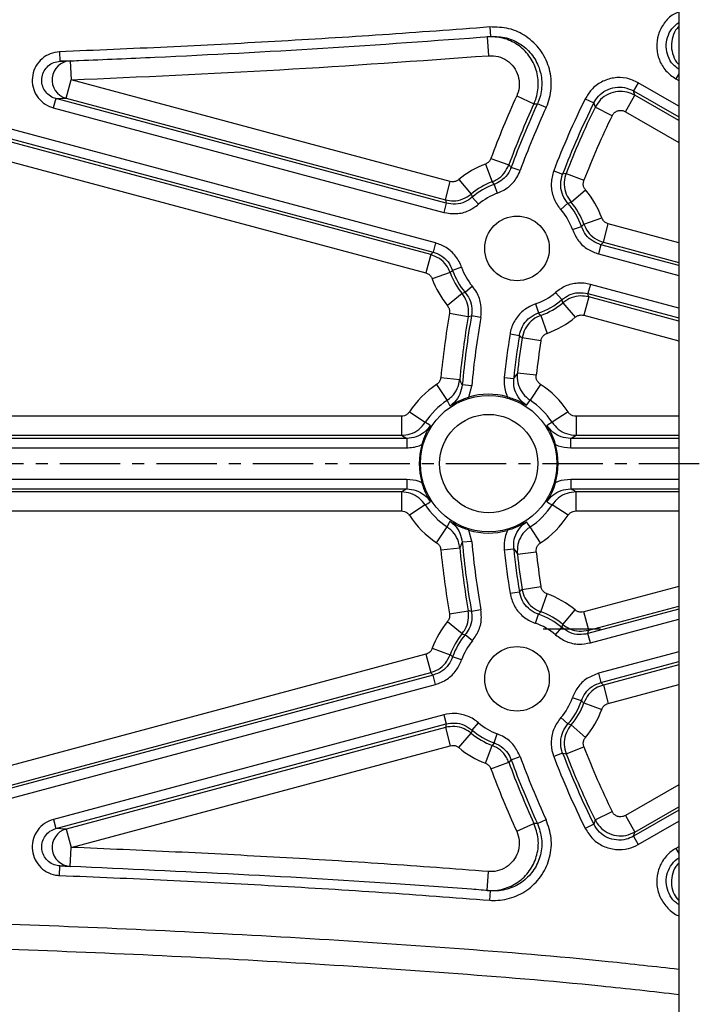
# Model space of a CAD drawing. Header units: millimetres. Extents: x 7590 to 10884, y -1862 to 419.
# Tile 71 of 83: x 8602 to 8674, y -67 to 37. Entities that reach past the tile are written whole.
import ezdxf

# ---------------------------------------------------------------- set-up
doc = ezdxf.new("R2010")
doc.units = ezdxf.units.MM
doc.header["$PDSIZE"] = -1
doc.linetypes.add('CENTER', pattern=[10.16, 6.35, -1.27, 1.27, -1.27])
doc.styles.get("Standard").update_dxf_attribs({"font": 'times.ttf'})
doc.dimstyles.new('ISO-25', dxfattribs={"dimtxt": 18, "dimasz": 15, "dimexe": 1.25, "dimexo": 0.625, "dimtad": 1, "dimtoh": 1, "dimtxsty": 'Standard', "dimcen": 2.5, "dimadec": 0, "dimazin": 0, "dimtfac": 1, "dimtmove": 0, "dimatfit": 3, "dimfxl": 1, "dimarcsym": 0})

# ---------------------------------------------------------------- blocks, each defined once
blk = doc.blocks.new('*D183')
at = {"color": 0, "lineweight": -2}
for p, q in [((8708.33, -55.17), (8720.99, -47.12)), ((8695.67, -63.21), (8690.61, -66.43)), ((8608.62, -118.54), (8677.95, -74.48)), ((8475.79, -118.54), (8608.62, -118.54))]:
    blk.add_line(p, q, dxfattribs=at)
at = {"color": 0}
for points in [[(8706.99, -53.06), (8709.67, -57.28), (8695.67, -63.21)], [(8679.29, -76.59), (8676.61, -72.37), (8690.61, -66.43)]]:
    blk.add_solid(points, dxfattribs=at)
at = {"layer": 'Defpoints', "color": 0}
for p in [(8695.67, -63.21), (8690.61, -66.43)]:
    blk.add_point(p, dxfattribs=at)
at = {"color": 0, "insert": (8541.89, -100.16), "char_height": 18, "attachment_point": 5}
blk.add_mtext('∅6{\\fTimes New Roman|b0|i0|c1|p18;H7({\\H0.7x;\\S+0.012^ 0;})}', dxfattribs=at)

msp = doc.modelspace()

# ---------------------------------------------------------------- linework, layer by layer
at = {"color": 7, "lineweight": 25}
for p, q in [((8671.642, 50.678), (8671.642, -70.322)), ((8651.756, 36.124), (8651.835, 35.127)), ((8651.835, 35.127), (8651.468, 35.098)), ((8651.468, 35.098), (8651.626, 33.105)), ((8606.472, 33.516), (8606.512, 32.517)), ((8646.044, 13.405), (8574.585, 32.552)), ((8607.596, 32.561), (8606.512, 32.517)), ((8607.596, 32.561), (8607.677, 30.562)), ((8645.537, 12.171), (8573.308, 31.525)), ((8574.464, 31.55), (8645.786, 12.439)), ((8607.159, 28.63), (8607.677, 30.562)), ((8647.599, 19.865), (8607.677, 30.562)), ((8667.393, 30.263), (8666.893, 29.397)), ((8573.065, 29.52), (8645.02, 10.239)), ((8606.073, 28.587), (8605.814, 27.621)), ((8647.162, 17.577), (8606.073, 28.587)), ((8607.159, 28.63), (8647.081, 17.933)), ((8654.59, 28.866), (8656.409, 28.034)), ((8656.409, 28.034), (8656.774, 28.054)), ((8657.682, 27.637), (8656.774, 28.054)), ((8661.811, 28.578), (8662.707, 28.133)), ((8666.03, 27.213), (8667.03, 28.945)), ((8605.814, 27.621), (8646.903, 16.611)), ((8664.633, 26.788), (8662.838, 27.67)), ((8651.882, 22.295), (8653.759, 21.604)), ((8651.295, 21.704), (8651.997, 19.831)), ((8654.951, 21.012), (8654.012, 21.356)), ((8658.488, 20.993), (8659.422, 20.636)), ((8647.081, 17.933), (8647.599, 19.865)), ((8648.503, 20.067), (8649.794, 18.54)), ((8659.796, 20.708), (8661.662, 19.99)), ((8652.208, 19.564), (8652.545, 18.623)), ((8660.314, 17.683), (8661.835, 18.982)), ((8649.913, 18.216), (8650.571, 17.463)), ((8647.162, 17.577), (8646.903, 16.611)), ((8659.232, 16.911), (8659.98, 17.575)), ((8661.664, 15.359), (8663.546, 16.037)), ((8660.453, 14.815), (8661.399, 15.138)), ((8663.71, 13.478), (8664.228, 15.409)), ((8646.044, 13.405), (8645.786, 12.439)), ((8663.462, 13.21), (8663.203, 12.244)), ((8645.537, 12.171), (8645.02, 10.239)), ((8648.794, 10.834), (8647.848, 10.511)), ((8647.583, 10.29), (8645.702, 9.612)), ((8649.924, 8.842), (8649.162, 8.196)), ((8662.344, 9.038), (8662.085, 8.072)), ((8648.846, 8.07), (8647.301, 6.799)), ((8658.677, 8.186), (8659.335, 7.433)), ((8662.166, 7.716), (8661.648, 5.784)), ((8656.571, 6.981), (8656.887, 6.032)), ((8659.453, 7.109), (8660.744, 5.582)), ((8647.514, 5.994), (8649.485, 5.654)), ((8650.813, 5.569), (8649.828, 5.741)), ((8657.122, 5.771), (8657.79, 3.886)), ((8653.886, 3.818), (8654.873, 3.66)), ((8657.136, 3.099), (8655.161, 3.411)), ((8646.602, -0.765), (8648.592, -0.96)), ((8653.28, -0.745), (8654.275, -0.85)), ((8656.646, -0.531), (8654.659, -0.307)), ((8646.157, -1.502), (8647.258, -3.172)), ((8649.857, -1.631), (8648.862, -1.54)), ((8649.558, -2.824), (8649.857, -1.631)), ((8657.093, -1.48), (8655.999, -3.154)), ((8642.452, -4.84), (8583.736, -4.84)), ((8642.452, -4.84), (8642.452, -6.84)), ((8643.291, -4.385), (8644.966, -5.476)), ((8659.994, -4.385), (8658.318, -5.476)), ((8660.832, -4.84), (8660.832, -6.84)), ((8643.013, -7.163), (8583.568, -7.163)), ((8583.736, -6.84), (8642.452, -6.84)), ((8643.013, -7.163), (8643.013, -8.163)), ((8660.271, -8.163), (8660.271, -7.163)), ((8583.568, -8.163), (8643.013, -8.163)), ((8643.013, -11.482), (8583.568, -11.482)), ((8643.013, -11.482), (8643.013, -12.482)), ((8660.271, -11.482), (8660.271, -12.482)), ((8583.568, -12.482), (8643.013, -12.482)), ((8642.452, -12.805), (8583.736, -12.805)), ((8642.452, -12.805), (8642.452, -14.805)), ((8660.832, -14.805), (8660.832, -12.805)), ((8644.966, -14.168), (8643.291, -15.259)), ((8659.994, -15.259), (8658.318, -14.168)), ((8583.736, -14.805), (8642.452, -14.805)), ((8646.157, -18.142), (8647.258, -16.473)), ((8657.093, -18.165), (8655.999, -16.491)), ((8649.857, -18.013), (8649.558, -16.82)), ((8649.857, -18.013), (8648.862, -18.105)), ((8646.602, -18.88), (8648.592, -18.685)), ((8653.28, -18.9), (8654.275, -18.795)), ((8654.659, -19.338), (8656.646, -19.114)), ((8655.161, -23.055), (8657.136, -22.744)), ((8653.886, -23.462), (8654.873, -23.304)), ((8657.122, -25.416), (8657.79, -23.531)), ((8647.514, -25.638), (8649.485, -25.298)), ((8650.813, -25.214), (8649.828, -25.386)), ((8656.571, -26.625), (8656.887, -25.677)), ((8659.453, -26.754), (8660.744, -25.226)), ((8662.166, -27.36), (8661.648, -25.428)), ((8647.301, -26.444), (8648.846, -27.714)), ((8649.924, -28.487), (8649.162, -27.84)), ((8658.677, -27.831), (8659.335, -27.078)), ((8662.344, -28.682), (8662.085, -27.716)), ((8645.02, -29.884), (8573.066, -49.164)), ((8645.02, -29.884), (8645.537, -31.816)), ((8645.702, -29.257), (8647.583, -29.934)), ((8648.794, -30.478), (8647.848, -30.155)), ((8573.308, -51.169), (8645.537, -31.816)), ((8645.786, -32.084), (8574.465, -51.194)), ((8646.044, -33.05), (8645.786, -32.084)), ((8663.203, -31.888), (8663.462, -32.854)), ((8574.586, -52.197), (8646.044, -33.05)), ((8663.71, -33.122), (8664.228, -35.054)), ((8661.399, -34.782), (8660.453, -34.459)), ((8661.664, -35.004), (8663.546, -35.681)), ((8646.903, -36.256), (8605.815, -47.265)), ((8646.903, -36.256), (8647.162, -37.222)), ((8606.073, -48.231), (8647.162, -37.222)), ((8649.913, -37.86), (8650.571, -37.107)), ((8659.98, -37.219), (8659.232, -36.556)), ((8647.081, -37.578), (8607.159, -48.275)), ((8647.081, -37.578), (8647.599, -39.51)), ((8648.503, -39.712), (8649.794, -38.184)), ((8652.208, -39.209), (8652.545, -38.267)), ((8660.314, -37.328), (8661.835, -38.626)), ((8607.677, -50.207), (8647.599, -39.51)), ((8651.295, -41.348), (8651.997, -39.475)), ((8659.422, -40.281), (8658.488, -40.638)), ((8659.796, -40.353), (8661.662, -39.635)), ((8651.882, -41.939), (8653.759, -41.248)), ((8654.012, -41.001), (8654.951, -40.657)), ((8662.838, -47.314), (8664.633, -46.432)), ((8605.815, -47.265), (8606.073, -48.231)), ((8656.774, -47.699), (8657.682, -47.281)), ((8666.03, -46.857), (8667.03, -48.589)), ((8607.159, -48.275), (8607.677, -50.207)), ((8654.59, -48.51), (8656.409, -47.678)), ((8656.774, -47.699), (8656.409, -47.678)), ((8662.707, -47.778), (8661.811, -48.222)), ((8666.893, -49.041), (8667.393, -49.907)), ((8607.596, -52.205), (8607.677, -50.207)), ((8606.473, -53.161), (8606.512, -52.162)), ((8606.512, -52.162), (8607.596, -52.205)), ((8651.468, -54.743), (8651.626, -52.749)), ((8651.468, -54.743), (8651.835, -54.772)), ((8651.756, -55.769), (8651.835, -54.772))]:
    msp.add_line(p, q, dxfattribs=at)
at = {"color": 8, "lineweight": 25}
for p, q in [((8671.642, 31.205), (8671.331, 30.667)), ((8671.642, 27.81), (8667.393, 30.263)), ((8671.331, 30.667), (8671.642, 30.488)), ((8666.893, 29.397), (8671.642, 26.655)), ((8671.642, 26.282), (8667.03, 28.945)), ((8666.03, 27.213), (8671.642, 23.973)), ((8671.642, 13.423), (8664.228, 15.409)), ((8663.71, 13.478), (8671.642, 11.352)), ((8671.642, 11.018), (8663.462, 13.21)), ((8663.203, 12.244), (8671.642, 9.982)), ((8671.642, 6.546), (8662.344, 9.038)), ((8662.085, 8.072), (8671.642, 5.511)), ((8671.642, 5.176), (8662.166, 7.716)), ((8661.648, 5.784), (8671.642, 3.106)), ((8671.642, -4.84), (8660.832, -4.84)), ((8671.642, -7.163), (8660.271, -7.163)), ((8660.832, -6.84), (8671.642, -6.84)), ((8660.271, -8.163), (8671.642, -8.163)), ((8671.642, -11.482), (8660.271, -11.482)), ((8660.271, -12.482), (8671.642, -12.482)), ((8671.642, -12.805), (8660.832, -12.805)), ((8660.832, -14.805), (8671.642, -14.805)), ((8671.642, -22.75), (8661.648, -25.428)), ((8662.166, -27.36), (8671.642, -24.821)), ((8671.642, -25.155), (8662.085, -27.716)), ((8662.344, -28.682), (8671.642, -26.191)), ((8671.642, -29.627), (8663.203, -31.888)), ((8663.462, -32.854), (8671.642, -30.662)), ((8671.642, -30.997), (8663.71, -33.122)), ((8664.228, -35.054), (8671.642, -33.067)), ((8671.642, -43.617), (8666.03, -46.857)), ((8671.642, -46.3), (8666.893, -49.041)), ((8667.03, -48.589), (8671.642, -45.927)), ((8667.393, -49.907), (8671.642, -47.454)), ((8671.642, -50.132), (8671.332, -50.312)), ((8671.332, -50.312), (8671.642, -50.849))]:
    msp.add_line(p, q, dxfattribs=at)
at = {"linetype": 'CENTER'}
msp.add_line((8139.142, -9.822), (8922.207, -9.822), dxfattribs=at)
at = {"color": 7, "lineweight": 25, "flags": 128}
for points in [[(8667.03, 28.945), (8666.963, 29.165), (8666.893, 29.397)], [(8606.073, 28.587), (8606.62, 28.609), (8607.159, 28.63)], [(8651.997, 19.831), (8652.071, 19.738), (8652.208, 19.564)], [(8659.796, 20.708), (8659.6, 20.671), (8659.422, 20.636)], [(8647.081, 17.933), (8647.122, 17.75), (8647.162, 17.577)], [(8659.98, 17.575), (8660.099, 17.614), (8660.314, 17.683)], [(8663.462, 13.21), (8663.592, 13.349), (8663.71, 13.478)], [(8645.786, 12.439), (8645.656, 12.3), (8645.537, 12.171)], [(8649.162, 8.196), (8649.049, 8.15), (8648.846, 8.07)], [(8662.166, 7.716), (8662.125, 7.898), (8662.085, 8.072)], [(8649.485, 5.654), (8649.656, 5.697), (8649.828, 5.741)], [(8657.122, 5.771), (8657.04, 5.862), (8656.887, 6.032)], [(8654.873, 3.66), (8655.026, 3.527), (8655.161, 3.411)], [(8648.862, -1.54), (8648.722, -1.241), (8648.592, -0.96)], [(8647.258, -3.172), (8647.366, -3.388), (8647.551, -3.753)], [(8655.625, -3.682), (8655.76, -3.491), (8655.999, -3.154)], [(8642.452, -6.84), (8642.756, -7.014), (8642.935, -7.117), (8643.013, -7.163)], [(8660.271, -7.163), (8660.568, -6.992), (8660.832, -6.84)], [(8643.013, -12.482), (8642.716, -12.653), (8642.452, -12.805)], [(8660.832, -12.805), (8660.528, -12.63), (8660.428, -12.572), (8660.271, -12.482)], [(8647.551, -15.891), (8647.445, -16.101), (8647.258, -16.473)], [(8655.999, -16.491), (8655.86, -16.295), (8655.625, -15.962)], [(8654.275, -18.795), (8654.481, -19.087), (8654.659, -19.338)], [(8655.161, -23.055), (8655.01, -23.185), (8654.873, -23.304)], [(8656.887, -25.677), (8656.97, -25.583), (8657.122, -25.416)], [(8648.846, -27.714), (8648.956, -27.758), (8649.162, -27.84)], [(8662.085, -27.716), (8662.128, -27.53), (8662.166, -27.36)], [(8663.71, -33.122), (8663.583, -32.984), (8663.462, -32.854)], [(8647.162, -37.222), (8647.12, -37.407), (8647.081, -37.578)], [(8660.314, -37.328), (8660.198, -37.291), (8659.98, -37.219)], [(8652.208, -39.209), (8652.133, -39.304), (8651.997, -39.475)], [(8659.422, -40.281), (8659.62, -40.319), (8659.796, -40.353)], [(8653.759, -41.248), (8653.885, -41.125), (8654.012, -41.001)], [(8607.159, -48.275), (8606.62, -48.253), (8606.073, -48.231)], [(8666.893, -49.041), (8666.963, -48.81), (8667.03, -48.589)]]:
    msp.add_lwpolyline(points, dxfattribs=at)
at = {"color": 7, "lineweight": 25}
for centre, radius in [((8654.624, 12.824), 3.4), ((8651.642, -9.822), 7.179), ((8651.642, -9.822), 5.179), ((8654.624, -32.469), 3.4)]:
    msp.add_circle(centre, radius, dxfattribs=at)
for centre, radius, start, end in [((8607.677, 30.562), 2, 92.33831, 254.97717), ((8739.142, -9.822), 92.983, 155.41274, 159.79341), ((8739.142, -9.822), 90.983, 155.41274, 159.79341), ((8739.142, -9.822), 90.66, 155.30489, 159.8848), ((8739.142, -9.822), 86.34, 153.59251, 159.08978), ((8739.142, -9.822), 85.34, 153.59251, 159.08978), ((8890.557, 92.498), 236.767, 195.77442, 195.89101), ((8739.142, -9.822), 89.66, 155.30489, 159.8848), ((8739.142, -9.822), 85.017, 153.83289, 158.95441), ((8739.142, -9.822), 83.017, 153.83289, 158.95441), ((8654.624, 12.824), 9.483, 110.55065, 130.19979), ((8614.24, -19.134), 56.756, 45.51257, 45.87005), ((8654.624, 12.824), 7.483, 110.55065, 130.19979), ((8654.624, 12.824), 7.16, 109.71979, 131.14706), ((8654.624, 12.824), 9.483, 19.80021, 40.49117), ((8672.694, 26.753), 24.329, 199.73097, 200.54357), ((8654.624, 12.824), 6.16, 109.71979, 131.14706), ((8654.624, 12.824), 7.483, 19.80021, 40.49117), ((8654.624, 12.824), 6.16, 18.85294, 41.56921), ((8654.624, 12.824), 7.16, 18.85294, 41.56921), ((8645.904, 33.964), 24.383, 309.45734, 310.26813), ((8663.343, -8.315), 24.383, 129.45734, 130.26813), ((8654.624, 12.824), 7.16, 198.85294, 220.28021), ((8654.624, 12.824), 6.16, 198.85294, 220.28021), ((8654.624, 12.824), 9.483, 199.80021, 219.44935), ((8654.624, 12.824), 7.483, 199.80021, 219.44935), ((8654.624, 12.824), 6.16, 288.43079, 311.14706), ((8654.624, 12.824), 7.16, 288.43079, 311.14706), ((8636.553, -1.104), 24.329, 19.73097, 20.54357), ((8654.624, 12.824), 7.483, 289.50883, 310.19979), ((8739.142, -9.822), 92.983, 170.20659, 174.40996), ((8739.142, -9.822), 90.983, 170.20659, 174.40996), ((8739.142, -9.822), 90.66, 170.1152, 174.75819), ((8739.142, -9.822), 89.66, 170.1152, 174.75819), ((8654.624, 12.824), 9.483, 289.50883, 310.19979), ((8739.142, -9.822), 86.34, 170.91022, 173.96486), ((8739.142, -9.822), 85.34, 170.91022, 173.96486), ((8739.142, -9.822), 85.017, 171.04559, 173.57385), ((8739.142, -9.822), 83.017, 171.04559, 173.57385), ((8735.97, -58.283), 99.863, 144.51056, 144.89214), ((8651.642, -9.822), 9.965, 123.39636, 146.93512), ((8651.642, -9.822), 9.965, 33.06488, 56.83964), ((8651.642, -9.822), 7.302, 74.42824, 106.58372), ((8651.642, -9.822), 7.966, 123.39636, 146.93512), ((8651.642, -9.822), 7.966, 33.06488, 56.83964), ((8465.142, -307.155), 351.208, 59.09612, 59.20172), ((8839.346, -309.171), 353.556, 120.79863, 120.90353), ((8651.642, -9.822), 7.302, 164.13872, 195.86128), ((8651.642, -9.822), 7.302, 344.13872, 15.86128), ((8463.938, 289.527), 353.556, 300.79863, 300.90353), ((8651.642, -9.822), 7.966, 213.06488, 236.60364), ((8651.642, -9.822), 7.966, 303.16036, 326.93512), ((8838.142, 287.511), 351.208, 239.09612, 239.20172), ((8651.642, -9.822), 9.965, 213.06488, 236.60364), ((8651.642, -9.822), 9.965, 303.16036, 326.93512), ((8651.642, -9.822), 7.302, 253.41628, 285.57176), ((8750.878, -65.873), 112.646, 154.90919, 155.23452), ((8739.142, -9.822), 90.66, 185.24181, 189.8848), ((8739.142, -9.822), 89.66, 185.24181, 189.8848), ((8739.142, -9.822), 92.983, 185.59004, 189.79341), ((8739.142, -9.822), 90.983, 185.59004, 189.79341), ((8739.142, -9.822), 86.34, 186.03514, 189.08978), ((8739.142, -9.822), 85.34, 186.03514, 189.08978), ((8739.142, -9.822), 85.017, 186.42615, 188.95441), ((8739.142, -9.822), 83.017, 186.42615, 188.95441), ((8654.624, -32.469), 9.483, 49.80021, 70.49117), ((8635.63, -80.337), 56.756, 75.51257, 75.87005), ((8654.624, -32.469), 7.16, 48.85294, 71.56921), ((8654.624, -32.469), 7.483, 49.80021, 70.49117), ((8654.624, -32.469), 9.483, 140.55065, 160.19979), ((8654.624, -32.469), 6.16, 48.85294, 71.56921), ((8636.502, -18.522), 24.383, 339.45734, 340.26813), ((8654.624, -32.469), 7.483, 140.55065, 160.19979), ((8654.624, -32.469), 7.16, 139.71979, 161.14706), ((8654.624, -32.469), 6.16, 139.71979, 161.14706), ((8663.309, -11.371), 24.329, 229.73097, 230.54357), ((8678.017, -1.951), 44.123, 222.59762, 223.0721), ((8654.624, -32.469), 6.16, 318.43079, 341.14706), ((8654.624, -32.469), 7.16, 318.43079, 341.14706), ((8654.624, -32.469), 7.483, 319.50883, 340.19979), ((8645.938, -53.567), 24.329, 49.73097, 50.54357), ((8654.624, -32.469), 9.483, 319.50883, 340.19979), ((8654.624, -32.469), 6.16, 228.85294, 250.28021), ((8672.745, -46.416), 24.383, 159.45734, 160.26813), ((8654.624, -32.469), 7.483, 229.80021, 249.44935), ((8654.624, -32.469), 7.16, 228.85294, 250.28021), ((8654.624, -32.469), 9.483, 229.80021, 249.44935), ((8739.142, -9.822), 85.34, 200.91022, 206.40749), ((8739.142, -9.822), 85.017, 201.04559, 206.16711), ((8739.142, -9.822), 83.017, 201.04559, 206.16711), ((8739.142, -9.822), 90.983, 200.20659, 204.58713), ((8739.142, -9.822), 90.66, 200.1152, 204.69497), ((8739.142, -9.822), 89.66, 200.1152, 204.69497), ((8739.142, -9.822), 86.34, 200.91022, 206.40749), ((8739.142, -9.822), 92.983, 200.20659, 204.58713), ((8890.508, -112.129), 236.716, 164.10898, 164.22559), ((8607.678, -50.207), 2, 105.02282, 267.66096)]:
    msp.add_arc(centre, radius, start, end, dxfattribs=at)
at = {"color": 8, "lineweight": 25}
for points, knots in [([(8671.642, 37.695), (8671.455, 37.62), (8670.849, 37.378), (8670.067, 36.55), (8669.438, 35.349), (8669.257, 33.986), (8669.537, 32.653), (8670.229, 31.457), (8670.964, 30.93), (8671.331, 30.667)], [0, 0, 0, 0, 0.0695455, 0.2246246, 0.3796919, 0.5347571, 0.6898308, 0.8449156, 1, 1, 1, 1]), ([(8671.332, -50.312), (8671.167, -50.417), (8670.624, -50.763), (8669.886, -51.602), (8669.358, -52.862), (8669.281, -54.227), (8669.656, -55.553), (8670.462, -56.629), (8671.184, -57.265), (8671.629, -57.39), (8671.642, -57.394)], [0, 0, 0, 0, 0.0674076, 0.2220227, 0.3766343, 0.5312533, 0.6858872, 0.840537, 0.9951945, 1, 1, 1, 1]), ([(8671.642, -63.057), (8669.174, -62.775), (8661.318, -61.881), (8648.031, -60.814), (8626.383, -59.356), (8595.547, -57.979), (8555.522, -57.085), (8511.74, -56.953), (8475.244, -57.328), (8446.045, -57.989), (8431.443, -58.192), (8424.142, -58.293)], [0, 0, 0, 0, 0.030088, 0.0957518, 0.1614175, 0.2928791, 0.4695384, 0.6462715, 0.8231294, 0.9115658, 1, 1, 1, 1])]:
    msp.add_open_spline(points, degree=3, knots=knots, dxfattribs=at)
at = {"color": 7, "lineweight": 25}
for points, knots in [([(8671.642, 31.69), (8671.435, 31.841), (8670.955, 32.192), (8670.488, 33.024), (8670.274, 34.023), (8670.415, 35.038), (8670.867, 35.965), (8671.385, 36.394), (8671.642, 36.607)], [0, 0, 0, 0, 0.131672, 0.3058668, 0.4800467, 0.6542177, 0.8283946, 1, 1, 1, 1]), ([(8651.756, 36.124), (8647.987, 35.84), (8640.45, 35.27), (8629.131, 34.584), (8617.805, 33.99), (8610.25, 33.674), (8606.472, 33.516)], [0, 0, 0, 0, 0.2499309, 0.4998957, 0.7499385, 1, 1, 1, 1]), ([(8657.682, 27.637), (8657.728, 27.741), (8658.043, 28.46), (8658.34, 29.92), (8658.072, 31.952), (8657.143, 33.787), (8655.662, 35.197), (8653.789, 36.086), (8652.434, 36.112), (8651.756, 36.124)], [0, 0, 0, 0, 0.0274256, 0.1895085, 0.351595, 0.5136887, 0.67579, 0.8378951, 1, 1, 1, 1]), ([(8671.642, 36.149), (8671.582, 36.095), (8671.271, 35.815), (8670.968, 35.091), (8670.811, 34.083), (8671.043, 33.095), (8671.352, 32.436), (8671.627, 32.212), (8671.642, 32.2)], [0, 0, 0, 0, 0.0560308, 0.2887218, 0.5214149, 0.754122, 0.986842, 1, 1, 1, 1]), ([(8606.512, 32.517), (8607.178, 32.544), (8610.509, 32.677), (8619.732, 33.084), (8634.181, 33.831), (8645.95, 34.695), (8651.835, 35.127)], [0, 0, 0, 0, 0.0440523, 0.2202622, 0.6100837, 1, 1, 1, 1]), ([(8656.409, 28.034), (8656.445, 28.117), (8656.706, 28.713), (8656.953, 29.926), (8656.731, 31.619), (8655.957, 33.149), (8654.723, 34.324), (8653.163, 35.066), (8652.033, 35.088), (8651.468, 35.098)], [0, 0, 0, 0, 0.0263382, 0.1886041, 0.3508739, 0.5131501, 0.6754325, 0.8377168, 1, 1, 1, 1]), ([(8651.835, 35.127), (8652.4, 35.117), (8653.53, 35.096), (8655.09, 34.355), (8656.324, 33.18), (8657.099, 31.651), (8657.322, 29.958), (8657.074, 28.74), (8656.812, 28.141), (8656.774, 28.054)], [0, 0, 0, 0, 0.162107, 0.3242133, 0.4863149, 0.6484076, 0.8104927, 0.9725745, 1, 1, 1, 1]), ([(8606.472, 33.516), (8606.136, 33.47), (8605.464, 33.377), (8604.587, 32.824), (8603.935, 32.035), (8603.583, 31.069), (8603.57, 30.044), (8603.897, 29.07), (8604.528, 28.264), (8605.224, 27.807), (8605.679, 27.663), (8605.814, 27.621)], [0, 0, 0, 0, 0.1188362, 0.2376732, 0.3564869, 0.4752519, 0.5939714, 0.7126685, 0.8313763, 0.950123, 1, 1, 1, 1]), ([(8606.073, 28.587), (8605.983, 28.615), (8605.679, 28.711), (8605.216, 29.015), (8604.794, 29.553), (8604.576, 30.202), (8604.585, 30.886), (8604.82, 31.53), (8605.254, 32.056), (8605.84, 32.424), (8606.288, 32.486), (8606.512, 32.517)], [0, 0, 0, 0, 0.0498883, 0.1686491, 0.2873499, 0.4060234, 0.5247143, 0.6434598, 0.7622731, 0.8811303, 1, 1, 1, 1]), ([(8607.677, 30.562), (8615.006, 30.882), (8629.668, 31.521), (8644.306, 32.577), (8651.626, 33.105)], [0, 0, 0, 0, 0.49991758, 1, 1, 1, 1]), ([(8651.626, 33.105), (8651.965, 33.098), (8652.643, 33.085), (8653.579, 32.64), (8654.319, 31.935), (8654.783, 31.017), (8654.917, 30.001), (8654.768, 29.273), (8654.612, 28.916), (8654.59, 28.866)], [0, 0, 0, 0, 0.1622862, 0.3245724, 0.4868551, 0.64913, 0.8113977, 0.9736619, 1, 1, 1, 1]), ([(8667.393, 30.263), (8666.982, 30.449), (8666.159, 30.823), (8664.776, 30.825), (8663.486, 30.398), (8662.437, 29.613), (8662.008, 28.903), (8661.811, 28.578)], [0, 0, 0, 0, 0.2064868, 0.412974, 0.6194515, 0.8259241, 1, 1, 1, 1]), ([(8662.707, 28.133), (8662.854, 28.377), (8663.176, 28.91), (8663.963, 29.498), (8664.93, 29.818), (8665.967, 29.817), (8666.585, 29.537), (8666.893, 29.397)], [0, 0, 0, 0, 0.1740781, 0.3805499, 0.587025, 0.7935109, 1, 1, 1, 1]), ([(8667.03, 28.945), (8666.769, 29.068), (8666.201, 29.334), (8665.216, 29.385), (8664.234, 29.113), (8663.374, 28.534), (8663.017, 27.958), (8662.838, 27.67)], [0, 0, 0, 0, 0.176177, 0.3821245, 0.588079, 0.7940417, 1, 1, 1, 1]), ([(8664.633, 26.788), (8664.692, 26.884), (8664.811, 27.076), (8665.098, 27.269), (8665.426, 27.36), (8665.754, 27.343), (8665.943, 27.254), (8666.03, 27.213)], [0, 0, 0, 0, 0.2059609, 0.4119223, 0.6178739, 0.8238205, 1, 1, 1, 1]), ([(8651.882, 22.295), (8651.833, 22.193), (8651.734, 21.99), (8651.51, 21.799), (8651.351, 21.728), (8651.295, 21.704)], [0, 0, 0, 0, 0.3922606, 0.7845214, 1, 1, 1, 1]), ([(8651.997, 19.831), (8652.166, 19.905), (8652.642, 20.116), (8653.316, 20.691), (8653.611, 21.299), (8653.759, 21.604)], [0, 0, 0, 0, 0.2154781, 0.6077396, 1, 1, 1, 1]), ([(8654.012, 21.356), (8653.932, 21.172), (8653.717, 20.679), (8653.157, 20.059), (8652.576, 19.704), (8652.261, 19.584), (8652.208, 19.564)], [0, 0, 0, 0, 0.22971558, 0.61447131, 0.93453597, 1, 1, 1, 1]), ([(8652.545, 18.623), (8652.952, 18.816), (8653.767, 19.204), (8654.557, 20.112), (8654.844, 20.767), (8654.951, 21.012)], [0, 0, 0, 0, 0.3850536, 0.7701074, 1, 1, 1, 1]), ([(8658.488, 20.993), (8658.369, 20.557), (8658.13, 19.685), (8658.348, 18.323), (8658.808, 17.413), (8659.164, 16.991), (8659.232, 16.911)], [0, 0, 0, 0, 0.3092792, 0.6185586, 0.9278335, 1, 1, 1, 1]), ([(8648.503, 20.067), (8648.41, 20.003), (8648.224, 19.876), (8647.899, 19.812), (8647.694, 19.848), (8647.599, 19.865)], [0, 0, 0, 0, 0.3500458, 0.7000917, 1, 1, 1, 1]), ([(8659.98, 17.575), (8659.929, 17.635), (8659.662, 17.951), (8659.317, 18.633), (8659.154, 19.655), (8659.333, 20.309), (8659.422, 20.636)], [0, 0, 0, 0, 0.072167, 0.3814419, 0.6907202, 1, 1, 1, 1]), ([(8659.796, 20.708), (8659.775, 20.65), (8659.639, 20.276), (8659.544, 19.535), (8659.732, 18.518), (8660.12, 17.961), (8660.314, 17.683)], [0, 0, 0, 0, 0.057898, 0.3719289, 0.6859655, 1, 1, 1, 1]), ([(8661.835, 18.982), (8661.771, 19.074), (8661.641, 19.26), (8661.578, 19.599), (8661.61, 19.846), (8661.655, 19.971), (8661.662, 19.99)], [0, 0, 0, 0, 0.3140352, 0.6280706, 0.9421016, 1, 1, 1, 1]), ([(8647.081, 17.933), (8647.366, 17.883), (8647.982, 17.774), (8648.958, 17.966), (8649.515, 18.348), (8649.794, 18.54)], [0, 0, 0, 0, 0.2999077, 0.6499547, 1, 1, 1, 1]), ([(8649.913, 18.216), (8649.665, 18.037), (8649.144, 17.659), (8648.163, 17.414), (8647.496, 17.523), (8647.162, 17.577)], [0, 0, 0, 0, 0.3116426, 0.6558208, 1, 1, 1, 1]), ([(8646.903, 16.611), (8647.348, 16.539), (8648.238, 16.394), (8649.546, 16.721), (8650.241, 17.224), (8650.571, 17.463)], [0, 0, 0, 0, 0.3441788, 0.6883579, 1, 1, 1, 1]), ([(8664.228, 15.409), (8664.122, 15.449), (8663.911, 15.529), (8663.673, 15.76), (8663.586, 15.949), (8663.546, 16.037)], [0, 0, 0, 0, 0.35004575, 0.7000917, 1, 1, 1, 1]), ([(8660.453, 14.815), (8660.64, 14.405), (8661.015, 13.585), (8662.016, 12.681), (8662.821, 12.385), (8663.203, 12.244)], [0, 0, 0, 0, 0.3441788, 0.6883579, 1, 1, 1, 1]), ([(8663.462, 13.21), (8663.175, 13.315), (8662.572, 13.538), (8661.821, 14.216), (8661.54, 14.831), (8661.399, 15.138)], [0, 0, 0, 0, 0.3116426, 0.6558208, 1, 1, 1, 1]), ([(8661.664, 15.359), (8661.785, 15.097), (8662.047, 14.529), (8662.762, 13.837), (8663.394, 13.597), (8663.71, 13.478)], [0, 0, 0, 0, 0.2999077, 0.6499547, 1, 1, 1, 1]), ([(8645.786, 12.439), (8646.072, 12.333), (8646.675, 12.111), (8647.426, 11.433), (8647.707, 10.818), (8647.848, 10.511)], [0, 0, 0, 0, 0.3116426, 0.6558208, 1, 1, 1, 1]), ([(8648.794, 10.834), (8648.713, 11.04), (8648.547, 11.459), (8648.171, 12.021), (8647.708, 12.517), (8647.029, 13.049), (8646.429, 13.266), (8646.044, 13.405)], [0, 0, 0, 0, 0.1698179, 0.3445604, 0.5143783, 0.6891211, 1, 1, 1, 1]), ([(8647.583, 10.29), (8647.462, 10.552), (8647.2, 11.12), (8646.486, 11.812), (8645.853, 12.051), (8645.537, 12.171)], [0, 0, 0, 0, 0.29990774, 0.64995468, 1, 1, 1, 1]), ([(8645.02, 10.239), (8645.125, 10.2), (8645.336, 10.12), (8645.574, 9.889), (8645.661, 9.7), (8645.702, 9.612)], [0, 0, 0, 0, 0.3500458, 0.7000917, 1, 1, 1, 1]), ([(8650.813, 5.569), (8650.846, 6.019), (8650.912, 6.919), (8650.512, 8.054), (8650.084, 8.628), (8649.924, 8.842)], [0, 0, 0, 0, 0.3850536, 0.7701074, 1, 1, 1, 1]), ([(8662.344, 9.038), (8662.127, 9.085), (8661.687, 9.18), (8661.011, 9.181), (8660.341, 9.073), (8659.521, 8.805), (8659.006, 8.428), (8658.677, 8.186)], [0, 0, 0, 0, 0.1698179, 0.3445604, 0.5143783, 0.6891211, 1, 1, 1, 1]), ([(8649.485, 5.654), (8649.506, 5.837), (8649.565, 6.354), (8649.409, 7.226), (8649.033, 7.789), (8648.846, 8.07)], [0, 0, 0, 0, 0.2154781, 0.6077396, 1, 1, 1, 1]), ([(8649.162, 8.196), (8649.282, 8.035), (8649.605, 7.604), (8649.867, 6.81), (8649.889, 6.13), (8649.837, 5.798), (8649.828, 5.741)], [0, 0, 0, 0, 0.2297156, 0.6144713, 0.934536, 1, 1, 1, 1]), ([(8659.335, 7.433), (8659.582, 7.612), (8660.103, 7.989), (8661.084, 8.235), (8661.751, 8.126), (8662.085, 8.072)], [0, 0, 0, 0, 0.3116426, 0.6558208, 1, 1, 1, 1]), ([(8662.166, 7.716), (8661.882, 7.766), (8661.265, 7.875), (8660.289, 7.683), (8659.732, 7.3), (8659.453, 7.109)], [0, 0, 0, 0, 0.29990774, 0.64995468, 1, 1, 1, 1]), ([(8647.301, 6.799), (8647.364, 6.705), (8647.489, 6.518), (8647.541, 6.227), (8647.521, 6.055), (8647.514, 5.994)], [0, 0, 0, 0, 0.3922606, 0.7845214, 1, 1, 1, 1]), ([(8656.571, 6.981), (8656.158, 6.797), (8655.332, 6.428), (8654.417, 5.396), (8654.005, 4.464), (8653.905, 3.921), (8653.886, 3.818)], [0, 0, 0, 0, 0.3092792, 0.6185586, 0.9278335, 1, 1, 1, 1]), ([(8654.873, 3.66), (8654.888, 3.737), (8654.963, 4.144), (8655.272, 4.843), (8655.958, 5.618), (8656.577, 5.894), (8656.887, 6.032)], [0, 0, 0, 0, 0.072167, 0.3814419, 0.6907202, 1, 1, 1, 1]), ([(8657.122, 5.771), (8657.064, 5.749), (8656.692, 5.609), (8656.067, 5.2), (8655.417, 4.395), (8655.246, 3.739), (8655.161, 3.411)], [0, 0, 0, 0, 0.057898, 0.3719289, 0.6859655, 1, 1, 1, 1]), ([(8660.744, 5.582), (8660.837, 5.645), (8661.023, 5.773), (8661.348, 5.837), (8661.554, 5.8), (8661.648, 5.784)], [0, 0, 0, 0, 0.35004575, 0.7000917, 1, 1, 1, 1]), ([(8657.136, 3.099), (8657.165, 3.209), (8657.222, 3.427), (8657.439, 3.696), (8657.647, 3.832), (8657.771, 3.879), (8657.79, 3.886)], [0, 0, 0, 0, 0.3140352, 0.6280706, 0.9421016, 1, 1, 1, 1]), ([(8646.602, -0.765), (8646.58, -0.875), (8646.535, -1.096), (8646.361, -1.348), (8646.214, -1.459), (8646.157, -1.502)], [0, 0, 0, 0, 0.3786922, 0.7573861, 1, 1, 1, 1]), ([(8647.258, -3.172), (8647.429, -3.042), (8647.869, -2.708), (8648.393, -1.955), (8648.526, -1.291), (8648.592, -0.96)], [0, 0, 0, 0, 0.2426232, 0.6213211, 1, 1, 1, 1]), ([(8653.28, -0.745), (8653.272, -1.199), (8653.258, -1.904), (8653.512, -2.556), (8653.602, -2.788)], [0, 0, 0, 0, 0.6440792, 1, 1, 1, 1]), ([(8655.625, -3.682), (8655.552, -3.632), (8655.203, -3.391), (8654.688, -2.812), (8654.267, -1.867), (8654.272, -1.189), (8654.275, -0.85)], [0, 0, 0, 0, 0.0807295, 0.3871221, 0.6935558, 1, 1, 1, 1]), ([(8654.659, -0.307), (8654.651, -0.399), (8654.615, -0.825), (8654.739, -1.594), (8655.206, -2.517), (8655.735, -2.942), (8655.999, -3.154)], [0, 0, 0, 0, 0.083806, 0.3892048, 0.6945984, 1, 1, 1, 1]), ([(8657.093, -1.48), (8657.005, -1.409), (8656.829, -1.267), (8656.673, -0.96), (8656.632, -0.704), (8656.644, -0.561), (8656.646, -0.531)], [0, 0, 0, 0, 0.3053907, 0.6107808, 0.916189, 1, 1, 1, 1]), ([(8648.862, -1.54), (8648.797, -1.872), (8648.669, -2.536), (8648.151, -3.289), (8647.718, -3.624), (8647.551, -3.753)], [0, 0, 0, 0, 0.3804739, 0.7609344, 1, 1, 1, 1]), ([(8647.551, -3.753), (8647.553, -3.752), (8647.703, -3.653), (8648.128, -3.398), (8648.778, -3.079), (8649.35, -2.892), (8649.558, -2.824)], [0, 0, 0, 0, 0.0037548, 0.2657931, 0.733165, 1, 1, 1, 1]), ([(8653.602, -2.788), (8653.811, -2.853), (8654.386, -3.029), (8655.042, -3.337), (8655.471, -3.585), (8655.623, -3.681), (8655.625, -3.682)], [0, 0, 0, 0, 0.26683, 0.734192, 0.9962451, 1, 1, 1, 1]), ([(8643.291, -4.385), (8643.22, -4.473), (8643.079, -4.649), (8642.776, -4.809), (8642.558, -4.829), (8642.452, -4.84)], [0, 0, 0, 0, 0.3394193, 0.6788376, 1, 1, 1, 1]), ([(8660.832, -4.84), (8660.72, -4.828), (8660.495, -4.806), (8660.196, -4.64), (8660.06, -4.469), (8659.994, -4.385)], [0, 0, 0, 0, 0.33948314, 0.67896779, 1, 1, 1, 1]), ([(8642.452, -6.84), (8642.77, -6.809), (8643.424, -6.747), (8644.331, -6.266), (8644.755, -5.74), (8644.966, -5.476)], [0, 0, 0, 0, 0.3211495, 0.6605689, 1, 1, 1, 1]), ([(8645.522, -5.808), (8645.325, -6.055), (8644.916, -6.565), (8644.022, -7.061), (8643.35, -7.129), (8643.013, -7.163)], [0, 0, 0, 0, 0.3186989, 0.6593436, 1, 1, 1, 1]), ([(8644.618, -7.827), (8644.683, -7.618), (8644.863, -7.044), (8645.174, -6.389), (8645.424, -5.962), (8645.521, -5.81), (8645.522, -5.808)], [0, 0, 0, 0, 0.2668323, 0.7341985, 0.9962452, 1, 1, 1, 1]), ([(8657.762, -5.808), (8657.763, -5.81), (8657.86, -5.962), (8658.11, -6.389), (8658.421, -7.044), (8658.601, -7.618), (8658.666, -7.827)], [0, 0, 0, 0, 0.0037548, 0.2658015, 0.7331677, 1, 1, 1, 1]), ([(8660.271, -7.163), (8659.934, -7.129), (8659.262, -7.061), (8658.368, -6.565), (8657.959, -6.055), (8657.762, -5.808)], [0, 0, 0, 0, 0.3406544, 0.681297, 1, 1, 1, 1]), ([(8658.318, -5.476), (8658.517, -5.726), (8658.926, -6.24), (8659.823, -6.738), (8660.495, -6.806), (8660.832, -6.84)], [0, 0, 0, 0, 0.3210436, 0.6605301, 1, 1, 1, 1]), ([(8643.013, -8.163), (8643.235, -8.152), (8643.685, -8.13), (8644.221, -7.989), (8644.525, -7.865), (8644.618, -7.827)], [0, 0, 0, 0, 0.4027089, 0.8170953, 1, 1, 1, 1]), ([(8658.666, -7.827), (8658.759, -7.865), (8659.266, -8.076), (8659.819, -8.124), (8660.271, -8.163)], [0, 0, 0, 0, 0.1834423, 1, 1, 1, 1]), ([(8644.618, -11.818), (8644.525, -11.779), (8644.018, -11.568), (8643.465, -11.521), (8643.013, -11.482)], [0, 0, 0, 0, 0.1834423, 1, 1, 1, 1]), ([(8645.522, -13.836), (8645.521, -13.834), (8645.424, -13.683), (8645.174, -13.255), (8644.863, -12.601), (8644.683, -12.027), (8644.618, -11.818)], [0, 0, 0, 0, 0.0037548, 0.2658015, 0.7331677, 1, 1, 1, 1]), ([(8658.666, -11.818), (8658.601, -12.027), (8658.421, -12.601), (8658.11, -13.255), (8657.86, -13.683), (8657.763, -13.834), (8657.762, -13.836)], [0, 0, 0, 0, 0.2668323, 0.7341985, 0.9962452, 1, 1, 1, 1]), ([(8660.271, -11.482), (8659.819, -11.521), (8659.266, -11.568), (8658.759, -11.779), (8658.666, -11.818)], [0, 0, 0, 0, 0.81656268, 1, 1, 1, 1]), ([(8644.966, -14.168), (8644.768, -13.918), (8644.358, -13.404), (8643.461, -12.907), (8642.789, -12.839), (8642.452, -12.805)], [0, 0, 0, 0, 0.3210436, 0.6605301, 1, 1, 1, 1]), ([(8643.013, -12.482), (8643.35, -12.516), (8644.022, -12.583), (8644.916, -13.079), (8645.325, -13.59), (8645.522, -13.836)], [0, 0, 0, 0, 0.3406544, 0.681297, 1, 1, 1, 1]), ([(8657.762, -13.836), (8657.959, -13.59), (8658.368, -13.079), (8659.262, -12.583), (8659.934, -12.516), (8660.271, -12.482)], [0, 0, 0, 0, 0.3186989, 0.6593436, 1, 1, 1, 1]), ([(8660.832, -12.805), (8660.514, -12.835), (8659.86, -12.898), (8658.953, -13.378), (8658.53, -13.905), (8658.318, -14.168)], [0, 0, 0, 0, 0.3211495, 0.66056889, 1, 1, 1, 1]), ([(8642.452, -14.805), (8642.565, -14.816), (8642.789, -14.839), (8643.088, -15.005), (8643.224, -15.176), (8643.291, -15.259)], [0, 0, 0, 0, 0.3394831, 0.6789678, 1, 1, 1, 1]), ([(8659.994, -15.259), (8660.064, -15.171), (8660.205, -14.996), (8660.508, -14.836), (8660.726, -14.815), (8660.832, -14.805)], [0, 0, 0, 0, 0.3394193, 0.6788376, 1, 1, 1, 1]), ([(8648.592, -18.685), (8648.557, -18.472), (8648.467, -17.928), (8648.045, -17.113), (8647.52, -16.686), (8647.258, -16.473)], [0, 0, 0, 0, 0.2427466, 0.6213653, 1, 1, 1, 1]), ([(8649.558, -16.82), (8649.35, -16.752), (8648.778, -16.566), (8648.128, -16.247), (8647.703, -15.991), (8647.553, -15.893), (8647.551, -15.891)], [0, 0, 0, 0, 0.266835, 0.7342069, 0.9962452, 1, 1, 1, 1]), ([(8647.551, -15.891), (8647.718, -16.02), (8648.151, -16.355), (8648.669, -17.109), (8648.797, -17.773), (8648.862, -18.105)], [0, 0, 0, 0, 0.2390521, 0.6195193, 1, 1, 1, 1]), ([(8655.625, -15.962), (8655.623, -15.964), (8655.471, -16.06), (8655.042, -16.308), (8654.386, -16.615), (8653.811, -16.792), (8653.602, -16.856)], [0, 0, 0, 0, 0.0037549, 0.265808, 0.73317, 1, 1, 1, 1]), ([(8654.275, -18.795), (8654.272, -18.456), (8654.267, -17.777), (8654.688, -16.832), (8655.203, -16.253), (8655.552, -16.013), (8655.625, -15.962)], [0, 0, 0, 0, 0.30644424, 0.61287795, 0.91927054, 1, 1, 1, 1]), ([(8655.999, -16.491), (8655.924, -16.543), (8655.572, -16.787), (8655.059, -17.372), (8654.644, -18.32), (8654.654, -18.999), (8654.659, -19.338)], [0, 0, 0, 0, 0.0836743, 0.3891055, 0.6945602, 1, 1, 1, 1]), ([(8653.602, -16.856), (8653.512, -17.088), (8653.258, -17.741), (8653.272, -18.446), (8653.28, -18.9)], [0, 0, 0, 0, 0.3559208, 1, 1, 1, 1]), ([(8646.157, -18.142), (8646.244, -18.213), (8646.419, -18.356), (8646.56, -18.627), (8646.59, -18.809), (8646.602, -18.88)], [0, 0, 0, 0, 0.3786221, 0.7572429, 1, 1, 1, 1]), ([(8656.646, -19.114), (8656.645, -19.001), (8656.641, -18.775), (8656.78, -18.459), (8656.951, -18.264), (8657.068, -18.182), (8657.093, -18.165)], [0, 0, 0, 0, 0.305453, 0.6109073, 0.9163289, 1, 1, 1, 1]), ([(8657.79, -23.531), (8657.688, -23.483), (8657.483, -23.387), (8657.259, -23.124), (8657.163, -22.895), (8657.14, -22.764), (8657.136, -22.744)], [0, 0, 0, 0, 0.3140352, 0.6280706, 0.9421016, 1, 1, 1, 1]), ([(8653.886, -23.462), (8654.001, -23.9), (8654.23, -24.774), (8655.1, -25.845), (8655.953, -26.402), (8656.473, -26.59), (8656.571, -26.625)], [0, 0, 0, 0, 0.3092792, 0.6185586, 0.9278335, 1, 1, 1, 1]), ([(8656.887, -25.677), (8656.813, -25.65), (8656.424, -25.509), (8655.784, -25.091), (8655.131, -24.288), (8654.959, -23.632), (8654.873, -23.304)], [0, 0, 0, 0, 0.072167, 0.3814419, 0.6907202, 1, 1, 1, 1]), ([(8655.161, -23.055), (8655.172, -23.116), (8655.241, -23.508), (8655.53, -24.197), (8656.201, -24.984), (8656.815, -25.272), (8657.122, -25.416)], [0, 0, 0, 0, 0.057898, 0.3719289, 0.6859655, 1, 1, 1, 1]), ([(8647.514, -25.638), (8647.522, -25.751), (8647.539, -25.976), (8647.44, -26.254), (8647.337, -26.394), (8647.301, -26.444)], [0, 0, 0, 0, 0.39226062, 0.7845214, 1, 1, 1, 1]), ([(8648.846, -27.714), (8648.954, -27.565), (8649.261, -27.145), (8649.558, -26.31), (8649.509, -25.635), (8649.485, -25.298)], [0, 0, 0, 0, 0.2154781, 0.6077396, 1, 1, 1, 1]), ([(8649.828, -25.386), (8649.851, -25.585), (8649.912, -26.12), (8649.736, -26.937), (8649.411, -27.535), (8649.198, -27.796), (8649.162, -27.84)], [0, 0, 0, 0, 0.2297156, 0.6144713, 0.934536, 1, 1, 1, 1]), ([(8649.924, -28.487), (8650.18, -28.115), (8650.692, -27.373), (8650.922, -26.191), (8650.843, -25.48), (8650.813, -25.214)], [0, 0, 0, 0, 0.3850536, 0.7701074, 1, 1, 1, 1]), ([(8661.648, -25.428), (8661.537, -25.446), (8661.315, -25.483), (8660.993, -25.402), (8660.823, -25.282), (8660.744, -25.226)], [0, 0, 0, 0, 0.3500458, 0.7000917, 1, 1, 1, 1]), ([(8659.453, -26.754), (8659.689, -26.92), (8660.201, -27.281), (8661.165, -27.523), (8661.832, -27.414), (8662.166, -27.36)], [0, 0, 0, 0, 0.2999077, 0.6499547, 1, 1, 1, 1]), ([(8657.364, -27.222), (8658.494, -27.222), (8660.511, -27.222), (8662.521, -27.222), (8663.405, -27.222)], [0, 0, 0, 0, 0.5599974, 1, 1, 1, 1]), ([(8658.677, -27.831), (8659.044, -28.092), (8659.779, -28.614), (8661.097, -28.897), (8661.942, -28.751), (8662.344, -28.682)], [0, 0, 0, 0, 0.3441788, 0.6883579, 1, 1, 1, 1]), ([(8662.085, -27.716), (8661.784, -27.768), (8661.15, -27.877), (8660.161, -27.665), (8659.61, -27.273), (8659.335, -27.078)], [0, 0, 0, 0, 0.3116426, 0.6558208, 1, 1, 1, 1]), ([(8645.702, -29.257), (8645.653, -29.358), (8645.556, -29.562), (8645.306, -29.78), (8645.11, -29.851), (8645.02, -29.884)], [0, 0, 0, 0, 0.35004575, 0.7000917, 1, 1, 1, 1]), ([(8645.537, -31.816), (8645.809, -31.717), (8646.397, -31.503), (8647.146, -30.849), (8647.437, -30.239), (8647.583, -29.934)], [0, 0, 0, 0, 0.2999077, 0.6499547, 1, 1, 1, 1]), ([(8647.848, -30.155), (8647.723, -30.434), (8647.461, -31.021), (8646.734, -31.724), (8646.102, -31.964), (8645.786, -32.084)], [0, 0, 0, 0, 0.3116426, 0.6558208, 1, 1, 1, 1]), ([(8646.044, -33.05), (8646.256, -32.982), (8646.684, -32.844), (8647.27, -32.507), (8647.797, -32.079), (8648.373, -31.437), (8648.63, -30.853), (8648.794, -30.478)], [0, 0, 0, 0, 0.1698179, 0.3445604, 0.5143783, 0.6891211, 1, 1, 1, 1]), ([(8663.203, -31.888), (8662.781, -32.048), (8661.938, -32.367), (8660.969, -33.305), (8660.619, -34.087), (8660.453, -34.459)], [0, 0, 0, 0, 0.3441788, 0.6883579, 1, 1, 1, 1]), ([(8661.399, -34.782), (8661.524, -34.504), (8661.786, -33.917), (8662.513, -33.213), (8663.145, -32.974), (8663.462, -32.854)], [0, 0, 0, 0, 0.31164264, 0.65582077, 1, 1, 1, 1]), ([(8663.71, -33.122), (8663.439, -33.221), (8662.85, -33.435), (8662.101, -34.089), (8661.81, -34.699), (8661.664, -35.004)], [0, 0, 0, 0, 0.2999077, 0.6499547, 1, 1, 1, 1]), ([(8663.546, -35.681), (8663.594, -35.579), (8663.691, -35.376), (8663.941, -35.158), (8664.137, -35.087), (8664.228, -35.054)], [0, 0, 0, 0, 0.3500458, 0.7000917, 1, 1, 1, 1]), ([(8650.571, -37.107), (8650.397, -36.969), (8650.044, -36.69), (8649.437, -36.391), (8648.789, -36.193), (8647.934, -36.072), (8647.306, -36.184), (8646.903, -36.256)], [0, 0, 0, 0, 0.1698179, 0.3445604, 0.5143783, 0.6891211, 1, 1, 1, 1]), ([(8647.162, -37.222), (8647.463, -37.17), (8648.097, -37.061), (8649.086, -37.273), (8649.637, -37.664), (8649.913, -37.86)], [0, 0, 0, 0, 0.3116426, 0.6558208, 1, 1, 1, 1]), ([(8659.232, -36.556), (8658.966, -36.922), (8658.435, -37.654), (8658.159, -39.005), (8658.269, -40.018), (8658.453, -40.539), (8658.488, -40.638)], [0, 0, 0, 0, 0.3092792, 0.6185586, 0.9278335, 1, 1, 1, 1]), ([(8659.422, -40.281), (8659.396, -40.207), (8659.257, -39.816), (8659.175, -39.057), (8659.383, -38.043), (8659.781, -37.494), (8659.98, -37.219)], [0, 0, 0, 0, 0.072167, 0.3814419, 0.6907202, 1, 1, 1, 1]), ([(8649.794, -38.184), (8649.558, -38.018), (8649.047, -37.657), (8648.082, -37.415), (8647.415, -37.523), (8647.081, -37.578)], [0, 0, 0, 0, 0.2999077, 0.6499547, 1, 1, 1, 1]), ([(8654.951, -40.657), (8654.755, -40.251), (8654.362, -39.439), (8653.448, -38.656), (8652.791, -38.373), (8652.545, -38.267)], [0, 0, 0, 0, 0.3850536, 0.7701074, 1, 1, 1, 1]), ([(8660.314, -37.328), (8660.275, -37.376), (8660.023, -37.683), (8659.686, -38.35), (8659.525, -39.372), (8659.706, -40.026), (8659.796, -40.353)], [0, 0, 0, 0, 0.057898, 0.3719289, 0.6859655, 1, 1, 1, 1]), ([(8652.208, -39.209), (8652.393, -39.288), (8652.887, -39.499), (8653.511, -40.056), (8653.87, -40.634), (8653.992, -40.948), (8654.012, -41.001)], [0, 0, 0, 0, 0.2297156, 0.6144713, 0.934536, 1, 1, 1, 1]), ([(8661.662, -39.635), (8661.632, -39.526), (8661.572, -39.308), (8661.626, -38.967), (8661.738, -38.745), (8661.822, -38.642), (8661.835, -38.626)], [0, 0, 0, 0, 0.3140352, 0.6280706, 0.9421016, 1, 1, 1, 1]), ([(8647.599, -39.51), (8647.71, -39.491), (8647.932, -39.455), (8648.254, -39.536), (8648.424, -39.656), (8648.503, -39.712)], [0, 0, 0, 0, 0.3500458, 0.7000917, 1, 1, 1, 1]), ([(8653.759, -41.248), (8653.686, -41.079), (8653.478, -40.602), (8652.907, -39.924), (8652.3, -39.625), (8651.997, -39.475)], [0, 0, 0, 0, 0.2154781, 0.6077396, 1, 1, 1, 1]), ([(8651.295, -41.348), (8651.396, -41.398), (8651.598, -41.498), (8651.789, -41.724), (8651.858, -41.883), (8651.882, -41.939)], [0, 0, 0, 0, 0.39226062, 0.7845214, 1, 1, 1, 1]), ([(8666.03, -46.857), (8665.928, -46.904), (8665.722, -46.997), (8665.376, -46.998), (8665.054, -46.891), (8664.79, -46.694), (8664.683, -46.515), (8664.633, -46.432)], [0, 0, 0, 0, 0.20596091, 0.41192226, 0.61787386, 0.82382048, 1, 1, 1, 1]), ([(8605.815, -47.265), (8605.497, -47.385), (8604.862, -47.624), (8604.129, -48.356), (8603.666, -49.268), (8603.536, -50.288), (8603.749, -51.291), (8604.283, -52.169), (8605.076, -52.816), (8605.856, -53.11), (8606.332, -53.149), (8606.473, -53.161)], [0, 0, 0, 0, 0.1188038, 0.237609, 0.356379, 0.4751021, 0.5937997, 0.7125044, 0.8312456, 0.9500368, 1, 1, 1, 1]), ([(8651.756, -55.769), (8651.869, -55.776), (8652.653, -55.824), (8654.127, -55.599), (8655.942, -54.648), (8657.344, -53.143), (8658.158, -51.267), (8658.347, -49.203), (8657.904, -47.922), (8657.682, -47.281)], [0, 0, 0, 0, 0.0274573, 0.1895593, 0.3516535, 0.513741, 0.6758261, 0.8379131, 1, 1, 1, 1]), ([(8662.838, -47.314), (8662.987, -47.562), (8663.31, -48.099), (8664.1, -48.69), (8665.067, -49.01), (8666.104, -49.009), (8666.722, -48.729), (8667.03, -48.589)], [0, 0, 0, 0, 0.176177, 0.3821245, 0.588079, 0.7940417, 1, 1, 1, 1]), ([(8606.512, -52.162), (8606.418, -52.154), (8606.101, -52.127), (8605.581, -51.932), (8605.052, -51.5), (8604.696, -50.915), (8604.554, -50.246), (8604.641, -49.566), (8604.949, -48.958), (8605.438, -48.47), (8605.862, -48.311), (8606.073, -48.231)], [0, 0, 0, 0, 0.0499779, 0.1687985, 0.2875517, 0.4062472, 0.52492, 0.6436148, 0.762367, 0.8811741, 1, 1, 1, 1]), ([(8651.468, -54.743), (8651.559, -54.748), (8652.208, -54.788), (8653.433, -54.604), (8654.947, -53.814), (8656.118, -52.563), (8656.799, -51), (8656.96, -49.281), (8656.592, -48.212), (8656.409, -47.678)], [0, 0, 0, 0, 0.0263687, 0.1886492, 0.3509231, 0.513192, 0.67546, 0.8377303, 1, 1, 1, 1]), ([(8654.59, -48.51), (8654.7, -48.831), (8654.921, -49.472), (8654.824, -50.503), (8654.416, -51.441), (8653.713, -52.192), (8652.805, -52.666), (8652.07, -52.776), (8651.68, -52.752), (8651.626, -52.749)], [0, 0, 0, 0, 0.1622682, 0.3245365, 0.486803, 0.6490719, 0.8113474, 0.9736308, 1, 1, 1, 1]), ([(8656.774, -47.699), (8656.958, -48.233), (8657.328, -49.3), (8657.17, -51.02), (8656.492, -52.584), (8655.324, -53.838), (8653.811, -54.63), (8652.583, -54.818), (8651.93, -54.778), (8651.835, -54.772)], [0, 0, 0, 0, 0.1620859, 0.3241715, 0.4862556, 0.6483431, 0.8104383, 0.9725423, 1, 1, 1, 1]), ([(8661.811, -48.222), (8662.051, -48.605), (8662.53, -49.372), (8663.681, -50.139), (8664.992, -50.497), (8666.299, -50.423), (8667.05, -50.069), (8667.393, -49.907)], [0, 0, 0, 0, 0.2064868, 0.412974, 0.6194515, 0.8259241, 1, 1, 1, 1]), ([(8666.893, -49.041), (8666.636, -49.163), (8666.072, -49.428), (8665.092, -49.483), (8664.109, -49.215), (8663.246, -48.64), (8662.886, -48.065), (8662.707, -47.778)], [0, 0, 0, 0, 0.1740781, 0.3805499, 0.587025, 0.7935109, 1, 1, 1, 1]), ([(8651.626, -52.749), (8647.968, -52.474), (8640.653, -51.923), (8629.668, -51.255), (8618.676, -50.674), (8611.343, -50.362), (8607.677, -50.207)], [0, 0, 0, 0, 0.2499352, 0.499902, 0.7499421, 1, 1, 1, 1]), ([(8671.642, -56.203), (8671.493, -56.108), (8671.059, -55.832), (8670.583, -55.093), (8670.292, -54.118), (8670.351, -53.088), (8670.75, -52.149), (8671.244, -51.567), (8671.583, -51.345), (8671.642, -51.306)], [0, 0, 0, 0, 0.0912672, 0.2657694, 0.4402492, 0.6147101, 0.7891639, 0.9636254, 1, 1, 1, 1]), ([(8651.835, -54.772), (8651.17, -54.72), (8647.847, -54.458), (8632.754, -53.36), (8618.301, -52.7), (8606.512, -52.162)], [0, 0, 0, 0, 0.0440537, 0.2202698, 1, 1, 1, 1]), ([(8671.642, -51.895), (8671.536, -52.003), (8671.192, -52.351), (8670.903, -53.157), (8670.838, -54.166), (8671.084, -55.111), (8671.469, -55.588), (8671.642, -55.801)], [0, 0, 0, 0, 0.1055348, 0.3402183, 0.5749146, 0.8096304, 1, 1, 1, 1]), ([(8606.473, -53.161), (8610.249, -53.319), (8617.801, -53.634), (8629.125, -54.228), (8640.445, -54.914), (8647.985, -55.484), (8651.756, -55.769)], [0, 0, 0, 0, 0.2499471, 0.4999112, 0.7499405, 1, 1, 1, 1]), ([(8424.162, -60.893), (8431.462, -60.778), (8446.062, -60.549), (8475.259, -59.951), (8511.729, -59.544), (8555.476, -59.687), (8595.345, -60.575), (8625.995, -61.94), (8647.42, -63.378), (8660.861, -64.449), (8668.92, -65.365), (8671.642, -65.674)], [0, 0, 0, 0, 0.0884299, 0.1768617, 0.3537156, 0.530189, 0.7067229, 0.8367183, 0.901758, 0.9668177, 1, 1, 1, 1])]:
    msp.add_open_spline(points, degree=3, knots=knots, dxfattribs=at)

# ---------------------------------------------------------------- dimensions: what is measured, and where the dimension line sits
dim = msp.add_diameter_dim_2p(p1=(8695.674, -63.213), p2=(8690.61, -66.431), text='<>{\\fTimes New Roman|b0|i0|c1|p18;H7({\\H0.7x;\\S+0.012^ 0;})}', dimstyle='ISO-25', override={"dimtxsty": 'Standard'})
dim.commit()
dim.dimension.update_dxf_attribs({"geometry": '*D183', "text_midpoint": (8608.622, -118.538), "dimtype": 163})

doc.saveas('drawing.dxf')
